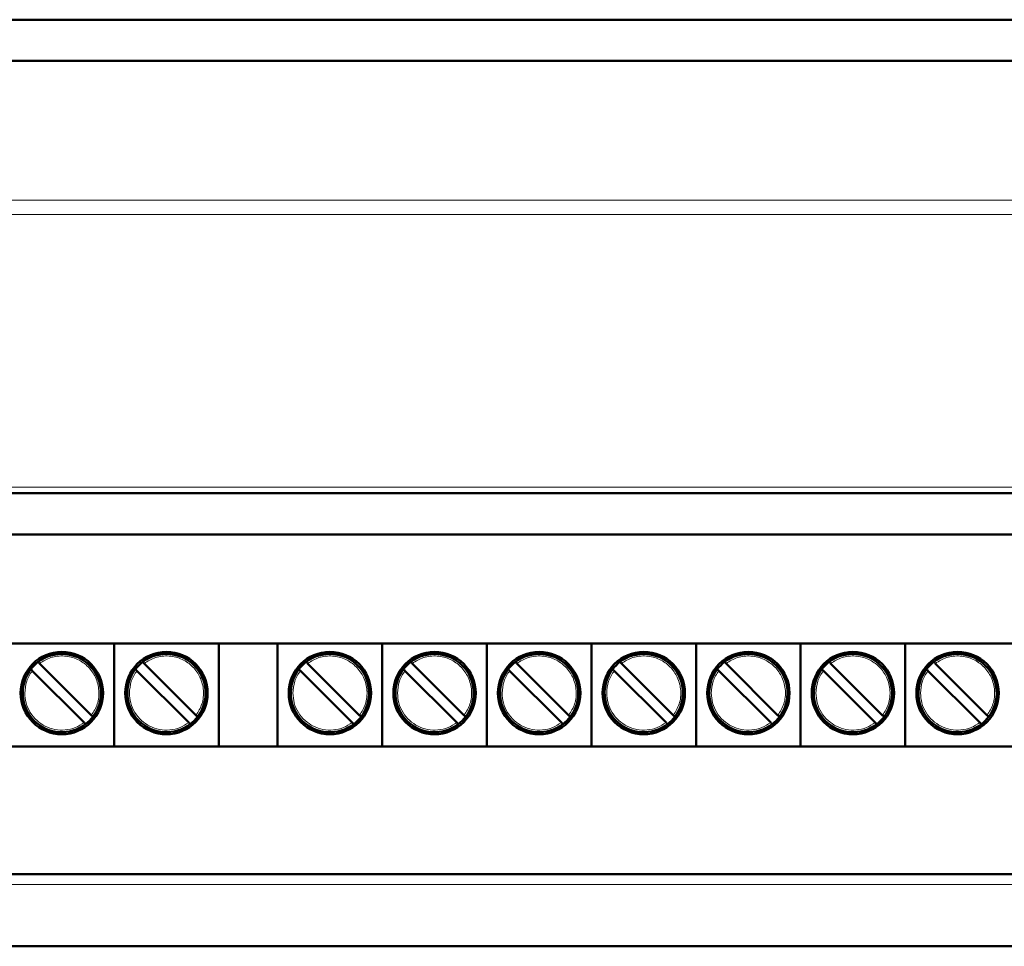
# Model space of a CAD drawing. Header units: millimetres. Extents: x 0 to 594, y 0 to 420.
# Tile 4 of 13: x 130 to 149, y 184 to 202. Entities that reach past the tile are written whole.
import ezdxf

# ---------------------------------------------------------------- set-up
doc = ezdxf.new("R2010")
doc.units = ezdxf.units.MM

msp = doc.modelspace()

# ---------------------------------------------------------------- linework, layer by layer
at = {"color": 7, "linetype": 'Continuous', "lineweight": 50}
for p, q in [((116.4992179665, 202.3850702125), (156.4992179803, 202.3850702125)), ((116.4992179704, 201.5850702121), (156.4992179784, 201.5850702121)), ((157.6989893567, 193.1850702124), (115.2994465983, 193.1850702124)), ((114.4987695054, 192.3851182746), (158.499624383, 192.3851057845)), ((113.3992179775, 190.2650966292), (159.5992179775, 190.2650966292)), ((131.9392186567, 190.2650966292), (131.9392186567, 188.2650966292)), ((133.9712186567, 190.2650966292), (133.9712186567, 188.2650966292)), ((135.1152186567, 190.2650966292), (135.1152186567, 188.2650966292)), ((137.1472186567, 190.2650966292), (137.1472186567, 188.2650966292)), ((139.1792186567, 190.2650966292), (139.1792186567, 188.2650966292)), ((141.2112186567, 190.2650966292), (141.2112186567, 188.2650966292)), ((143.2432186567, 190.2650966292), (143.2432186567, 188.2650966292)), ((145.2752186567, 190.2650966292), (145.2752186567, 188.2650966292)), ((147.3072186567, 190.2650966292), (147.3072186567, 188.2650966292)), ((130.4897468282, 189.8799633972), (131.4981118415, 188.8715983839)), ((132.5217468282, 189.8799633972), (133.5301118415, 188.8715983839)), ((135.6977468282, 189.8799633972), (136.7061118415, 188.8715983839)), ((137.7297468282, 189.8799633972), (138.7381118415, 188.8715983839)), ((139.7617468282, 189.8799633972), (140.7701118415, 188.8715983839)), ((141.7937468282, 189.8799633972), (142.8021118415, 188.8715983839)), ((143.8257468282, 189.8799633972), (144.8341118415, 188.8715983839)), ((145.8577468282, 189.8799633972), (146.8661118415, 188.8715983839)), ((147.8897468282, 189.8799633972), (148.8981118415, 188.8715983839)), ((131.3566904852, 188.7301770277), (130.348325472, 189.7385420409)), ((133.3886904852, 188.7301770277), (132.380325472, 189.7385420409)), ((136.5646904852, 188.7301770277), (135.556325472, 189.7385420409)), ((138.5966904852, 188.7301770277), (137.588325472, 189.7385420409)), ((140.6286904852, 188.7301770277), (139.620325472, 189.7385420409)), ((142.6606904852, 188.7301770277), (141.652325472, 189.7385420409)), ((144.6926904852, 188.7301770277), (143.684325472, 189.7385420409)), ((146.7246904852, 188.7301770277), (145.716325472, 189.7385420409)), ((148.7566904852, 188.7301770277), (147.748325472, 189.7385420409)), ((159.5992179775, 188.2650966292), (113.3992179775, 188.2650966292)), ((160.6992179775, 185.7850966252), (112.2992179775, 185.7850966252)), ((111.9962742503, 184.3850966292), (161.0021617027, 184.3850966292))]:
    msp.add_line(p, q, dxfattribs=at)
at = {"color": 9, "linetype": 'Continuous', "lineweight": 18}
for p, q in [((115.2992179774, 198.8821264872), (157.6992179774, 198.8821264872)), ((115.2991749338, 198.5992827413), (157.699261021, 198.5992831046)), ((115.2993497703, 193.3022232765), (157.6990861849, 193.3022232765)), ((111.9962742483, 185.5850966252), (161.0021617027, 185.5850966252))]:
    msp.add_line(p, q, dxfattribs=at)
at = {"color": 7, "linetype": 'Continuous', "lineweight": 50}
for centre, radius in [((130.9232186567, 189.3050702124), 0.799999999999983), ((132.9552186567, 189.3050702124), 0.8000000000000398), ((136.1312186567, 189.3050702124), 0.8000000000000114), ((138.1632186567, 189.3050702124), 0.8000000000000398), ((140.1952186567, 189.3050702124), 0.799999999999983), ((142.2272186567, 189.3050702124), 0.799999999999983), ((144.2592186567, 189.3050702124), 0.799999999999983), ((146.2912186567, 189.3050702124), 0.8000000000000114), ((148.3232186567, 189.3050702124), 0.8000000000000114)]:
    msp.add_circle(centre, radius, dxfattribs=at)
for centre, radius, start, end in [((130.9232186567, 189.3050702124), 0.7600000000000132, 322.5608431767, 127.4391568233), ((132.9552186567, 189.3050702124), 0.7600000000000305, 322.5608431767, 127.4391568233), ((136.1312186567, 189.3050702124), 0.7600000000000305, 322.5608431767, 127.4391568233), ((138.1632186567, 189.3050702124), 0.7600000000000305, 322.5608431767, 127.4391568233), ((140.1952186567, 189.3050702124), 0.7600000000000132, 322.5608431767, 127.4391568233), ((142.2272186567, 189.3050702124), 0.7600000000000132, 322.5608431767, 127.4391568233), ((144.2592186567, 189.3050702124), 0.7600000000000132, 322.5608431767, 127.4391568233), ((146.2912186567, 189.3050702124), 0.7600000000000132, 322.5608431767, 127.4391568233), ((148.3232186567, 189.3050702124), 0.7600000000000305, 322.5608431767, 127.4391568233), ((130.9232186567, 189.3050702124), 0.7600000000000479, 142.5608431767, 307.4391568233), ((130.9232186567, 189.3050702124), 0.7600000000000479, 127.4391568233, 142.5608431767), ((132.9552186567, 189.3050702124), 0.7600000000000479, 142.5608431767, 307.4391568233), ((132.9552186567, 189.3050702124), 0.7600000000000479, 127.4391568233, 142.5608431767), ((136.1312186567, 189.3050702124), 0.7600000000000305, 142.5608431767, 307.4391568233), ((136.1312186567, 189.3050702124), 0.7600000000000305, 127.4391568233, 142.5608431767), ((138.1632186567, 189.3050702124), 0.7600000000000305, 142.5608431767, 307.4391568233), ((138.1632186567, 189.3050702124), 0.7600000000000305, 127.4391568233, 142.5608431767), ((140.1952186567, 189.3050702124), 0.760000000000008, 142.5608431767, 307.4391568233), ((140.1952186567, 189.3050702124), 0.7600000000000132, 127.4391568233, 142.5608431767), ((142.2272186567, 189.3050702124), 0.760000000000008, 142.5608431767, 307.4391568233), ((142.2272186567, 189.3050702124), 0.7600000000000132, 127.4391568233, 142.5608431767), ((144.2592186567, 189.3050702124), 0.760000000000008, 142.5608431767, 307.4391568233), ((144.2592186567, 189.3050702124), 0.7600000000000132, 127.4391568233, 142.5608431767), ((146.2912186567, 189.3050702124), 0.7600000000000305, 142.5608431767, 307.4391568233), ((146.2912186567, 189.3050702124), 0.7600000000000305, 127.4391568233, 142.5608431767), ((148.3232186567, 189.3050702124), 0.7600000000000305, 142.5608431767, 307.4391568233), ((148.3232186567, 189.3050702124), 0.7600000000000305, 127.4391568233, 142.5608431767), ((130.9232186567, 189.3050702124), 0.7599999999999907, 307.4391568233, 322.5608431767), ((132.9552186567, 189.3050702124), 0.759999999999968, 307.4391568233, 322.5608431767), ((136.1312186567, 189.3050702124), 0.7599999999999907, 307.4391568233, 322.5608431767), ((138.1632186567, 189.3050702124), 0.7599999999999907, 307.4391568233, 322.5608431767), ((140.1952186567, 189.3050702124), 0.7600000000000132, 307.4391568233, 322.5608431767), ((142.2272186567, 189.3050702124), 0.7600000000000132, 307.4391568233, 322.5608431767), ((144.2592186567, 189.3050702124), 0.7600000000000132, 307.4391568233, 322.5608431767), ((146.2912186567, 189.3050702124), 0.7599999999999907, 307.4391568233, 322.5608431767), ((148.3232186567, 189.3050702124), 0.7599999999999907, 307.4391568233, 322.5608431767)]:
    msp.add_arc(centre, radius, start, end, dxfattribs=at)
at = {"color": 9, "linetype": 'Continuous', "lineweight": 18}
for points, knots in [([(130.4897468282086, 189.8799633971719), (130.5611049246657, 189.9232369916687), (130.708647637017, 190.0127111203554), (130.9751857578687, 190.0389748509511), (131.2308846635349, 189.9733137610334), (131.4425704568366, 189.8244220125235), (131.5914622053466, 189.6127362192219), (131.6571232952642, 189.3570373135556), (131.6308595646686, 189.0904991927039), (131.5413854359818, 188.9429564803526), (131.498111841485, 188.8715983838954)], [0, 0, 0, 0, 0.1209109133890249, 0.2500000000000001, 0.3790890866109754, 0.4999999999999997, 0.6209109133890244, 0.7500000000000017, 0.8790890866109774, 1, 1, 1, 1]), ([(132.5217468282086, 189.8799633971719), (132.5931049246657, 189.9232369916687), (132.740647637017, 190.0127111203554), (133.0071857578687, 190.0389748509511), (133.2628846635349, 189.9733137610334), (133.4745704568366, 189.8244220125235), (133.6234622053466, 189.6127362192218), (133.6891232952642, 189.3570373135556), (133.6628595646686, 189.0904991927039), (133.5733854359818, 188.9429564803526), (133.530111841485, 188.8715983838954)], [0, 0, 0, 0, 0.1209109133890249, 0.2499999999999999, 0.3790890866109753, 0.4999999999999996, 0.6209109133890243, 0.7500000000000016, 0.8790890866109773, 1, 1, 1, 1]), ([(135.6977468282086, 189.8799633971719), (135.7691049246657, 189.9232369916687), (135.916647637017, 190.0127111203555), (136.1831857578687, 190.0389748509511), (136.4388846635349, 189.9733137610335), (136.6505704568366, 189.8244220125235), (136.7994622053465, 189.6127362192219), (136.8651232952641, 189.3570373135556), (136.8388595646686, 189.0904991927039), (136.7493854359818, 188.9429564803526), (136.706111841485, 188.8715983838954)], [0, 0, 0, 0, 0.1209109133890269, 0.2500000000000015, 0.3790890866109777, 0.5000000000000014, 0.6209109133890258, 0.7500000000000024, 0.8790890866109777, 0.9999999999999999, 0.9999999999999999, 0.9999999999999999, 0.9999999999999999]), ([(137.7297468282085, 189.8799633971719), (137.8011049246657, 189.9232369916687), (137.948647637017, 190.0127111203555), (138.2151857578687, 190.0389748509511), (138.4708846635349, 189.9733137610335), (138.6825704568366, 189.8244220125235), (138.8314622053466, 189.6127362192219), (138.8971232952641, 189.3570373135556), (138.8708595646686, 189.0904991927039), (138.7813854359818, 188.9429564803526), (138.738111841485, 188.8715983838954)], [0, 0, 0, 0, 0.1209109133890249, 0.2500000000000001, 0.3790890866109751, 0.4999999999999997, 0.6209109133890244, 0.7500000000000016, 0.8790890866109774, 0.9999999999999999, 0.9999999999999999, 0.9999999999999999, 0.9999999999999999]), ([(139.7617468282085, 189.8799633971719), (139.8331049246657, 189.9232369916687), (139.980647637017, 190.0127111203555), (140.2471857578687, 190.038974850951), (140.502884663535, 189.9733137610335), (140.7145704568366, 189.8244220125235), (140.8634622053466, 189.6127362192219), (140.9291232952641, 189.3570373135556), (140.9028595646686, 189.0904991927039), (140.8133854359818, 188.9429564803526), (140.770111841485, 188.8715983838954)], [0, 0, 0, 0, 0.1209109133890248, 0.2500000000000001, 0.3790890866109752, 0.4999999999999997, 0.6209109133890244, 0.7500000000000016, 0.8790890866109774, 0.9999999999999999, 0.9999999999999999, 0.9999999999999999, 0.9999999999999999]), ([(141.7937468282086, 189.8799633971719), (141.8651049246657, 189.9232369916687), (142.012647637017, 190.0127111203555), (142.2791857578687, 190.038974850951), (142.5348846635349, 189.9733137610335), (142.7465704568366, 189.8244220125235), (142.8954622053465, 189.6127362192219), (142.9611232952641, 189.3570373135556), (142.9348595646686, 189.0904991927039), (142.8453854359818, 188.9429564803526), (142.802111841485, 188.8715983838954)], [0, 0, 0, 0, 0.1209109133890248, 0.2500000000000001, 0.3790890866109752, 0.4999999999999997, 0.6209109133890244, 0.7500000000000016, 0.8790890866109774, 0.9999999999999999, 0.9999999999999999, 0.9999999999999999, 0.9999999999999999]), ([(143.8257468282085, 189.8799633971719), (143.8971049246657, 189.9232369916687), (144.044647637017, 190.0127111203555), (144.3111857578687, 190.038974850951), (144.5668846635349, 189.9733137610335), (144.7785704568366, 189.8244220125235), (144.9274622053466, 189.6127362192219), (144.9931232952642, 189.3570373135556), (144.9668595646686, 189.0904991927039), (144.8773854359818, 188.9429564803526), (144.834111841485, 188.8715983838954)], [0, 0, 0, 0, 0.1209109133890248, 0.2500000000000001, 0.3790890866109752, 0.4999999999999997, 0.6209109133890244, 0.7500000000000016, 0.8790890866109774, 0.9999999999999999, 0.9999999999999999, 0.9999999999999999, 0.9999999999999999]), ([(145.8577468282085, 189.8799633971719), (145.9291049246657, 189.9232369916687), (146.076647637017, 190.0127111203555), (146.3431857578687, 190.0389748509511), (146.598884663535, 189.9733137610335), (146.8105704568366, 189.8244220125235), (146.9594622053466, 189.6127362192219), (147.0251232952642, 189.3570373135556), (146.9988595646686, 189.0904991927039), (146.9093854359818, 188.9429564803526), (146.866111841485, 188.8715983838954)], [0, 0, 0, 0, 0.1209109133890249, 0.2500000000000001, 0.3790890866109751, 0.4999999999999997, 0.6209109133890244, 0.7500000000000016, 0.8790890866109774, 0.9999999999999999, 0.9999999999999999, 0.9999999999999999, 0.9999999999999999]), ([(147.8897468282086, 189.8799633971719), (147.9611049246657, 189.9232369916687), (148.108647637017, 190.0127111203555), (148.3751857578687, 190.0389748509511), (148.6308846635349, 189.9733137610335), (148.8425704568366, 189.8244220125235), (148.9914622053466, 189.6127362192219), (149.0571232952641, 189.3570373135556), (149.0308595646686, 189.0904991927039), (148.9413854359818, 188.9429564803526), (148.898111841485, 188.8715983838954)], [0, 0, 0, 0, 0.1209109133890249, 0.2500000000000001, 0.3790890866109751, 0.4999999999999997, 0.6209109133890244, 0.7500000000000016, 0.8790890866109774, 0.9999999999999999, 0.9999999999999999, 0.9999999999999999, 0.9999999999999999]), ([(131.3566904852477, 188.7301770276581), (131.3015265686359, 188.6950426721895), (131.1890108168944, 188.6233804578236), (130.9897331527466, 188.5790414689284), (130.7876180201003, 188.5883913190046), (130.598093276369, 188.65273517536), (130.432614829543, 188.7653257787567), (130.3034670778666, 188.9210781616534), (130.2188961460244, 189.1068879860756), (130.2083762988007, 189.2398714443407), (130.2032186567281, 189.305070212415)], [0, 0, 0, 0, 0.1225693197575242, 0.2500000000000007, 0.3774306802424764, 0.5000000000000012, 0.6225693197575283, 0.7500000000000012, 0.8774306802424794, 1, 1, 1, 1]), ([(133.3886904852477, 188.7301770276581), (133.3335265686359, 188.6950426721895), (133.2210108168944, 188.6233804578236), (133.0217331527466, 188.5790414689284), (132.8196180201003, 188.5883913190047), (132.6300932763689, 188.65273517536), (132.4646148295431, 188.7653257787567), (132.3354670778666, 188.9210781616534), (132.2508961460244, 189.1068879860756), (132.2403762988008, 189.2398714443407), (132.2352186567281, 189.305070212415)], [0, 0, 0, 0, 0.1225693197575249, 0.2500000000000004, 0.3774306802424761, 0.5000000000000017, 0.6225693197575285, 0.7500000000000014, 0.8774306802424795, 1, 1, 1, 1]), ([(136.5646904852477, 188.7301770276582), (136.5095265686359, 188.6950426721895), (136.3970108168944, 188.6233804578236), (136.1977331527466, 188.5790414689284), (135.9956180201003, 188.5883913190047), (135.806093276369, 188.6527351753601), (135.640614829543, 188.7653257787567), (135.5114670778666, 188.9210781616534), (135.4268961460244, 189.1068879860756), (135.4163762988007, 189.2398714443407), (135.4112186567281, 189.305070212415)], [0, 0, 0, 0, 0.1225693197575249, 0.2500000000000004, 0.3774306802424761, 0.5000000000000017, 0.6225693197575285, 0.7500000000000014, 0.8774306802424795, 1, 1, 1, 1]), ([(138.5966904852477, 188.7301770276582), (138.5415265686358, 188.6950426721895), (138.4290108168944, 188.6233804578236), (138.2297331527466, 188.5790414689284), (138.0276180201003, 188.5883913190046), (137.8380932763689, 188.6527351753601), (137.6726148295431, 188.7653257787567), (137.5434670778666, 188.9210781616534), (137.4588961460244, 189.1068879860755), (137.4483762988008, 189.2398714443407), (137.4432186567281, 189.305070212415)], [0, 0, 0, 0, 0.1225693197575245, 0.2500000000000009, 0.3774306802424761, 0.5000000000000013, 0.6225693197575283, 0.7500000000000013, 0.8774306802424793, 1, 1, 1, 1]), ([(140.6286904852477, 188.7301770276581), (140.5735265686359, 188.6950426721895), (140.4610108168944, 188.6233804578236), (140.2617331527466, 188.5790414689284), (140.0596180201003, 188.5883913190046), (139.8700932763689, 188.6527351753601), (139.7046148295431, 188.7653257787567), (139.5754670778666, 188.9210781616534), (139.4908961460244, 189.1068879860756), (139.4803762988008, 189.2398714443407), (139.4752186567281, 189.305070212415)], [0, 0, 0, 0, 0.1225693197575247, 0.2500000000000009, 0.3774306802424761, 0.5000000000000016, 0.6225693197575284, 0.7500000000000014, 0.8774306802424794, 1, 1, 1, 1]), ([(142.6606904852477, 188.7301770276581), (142.6055265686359, 188.6950426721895), (142.4930108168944, 188.6233804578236), (142.2937331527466, 188.5790414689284), (142.0916180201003, 188.5883913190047), (141.9020932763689, 188.6527351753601), (141.736614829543, 188.7653257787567), (141.6074670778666, 188.9210781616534), (141.5228961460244, 189.1068879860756), (141.5123762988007, 189.2398714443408), (141.5072186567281, 189.305070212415)], [0, 0, 0, 0, 0.1225693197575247, 0.2500000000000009, 0.3774306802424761, 0.5000000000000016, 0.6225693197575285, 0.7500000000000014, 0.8774306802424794, 1, 1, 1, 1]), ([(144.6926904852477, 188.7301770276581), (144.6375265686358, 188.6950426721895), (144.5250108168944, 188.6233804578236), (144.3257331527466, 188.5790414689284), (144.1236180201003, 188.5883913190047), (143.9340932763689, 188.6527351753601), (143.7686148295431, 188.7653257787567), (143.6394670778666, 188.9210781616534), (143.5548961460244, 189.1068879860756), (143.5443762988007, 189.2398714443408), (143.5392186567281, 189.305070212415)], [0, 0, 0, 0, 0.1225693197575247, 0.2500000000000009, 0.3774306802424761, 0.5000000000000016, 0.6225693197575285, 0.7500000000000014, 0.8774306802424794, 1, 1, 1, 1]), ([(146.7246904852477, 188.7301770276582), (146.6695265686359, 188.6950426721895), (146.5570108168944, 188.6233804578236), (146.3577331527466, 188.5790414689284), (146.1556180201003, 188.5883913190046), (145.966093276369, 188.6527351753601), (145.800614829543, 188.7653257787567), (145.6714670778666, 188.9210781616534), (145.5868961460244, 189.1068879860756), (145.5763762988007, 189.2398714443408), (145.5712186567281, 189.305070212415)], [0, 0, 0, 0, 0.1225693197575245, 0.2500000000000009, 0.3774306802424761, 0.5000000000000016, 0.6225693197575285, 0.7500000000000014, 0.8774306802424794, 1, 1, 1, 1]), ([(148.7566904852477, 188.7301770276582), (148.7015265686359, 188.6950426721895), (148.5890108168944, 188.6233804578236), (148.3897331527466, 188.5790414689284), (148.1876180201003, 188.5883913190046), (147.998093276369, 188.6527351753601), (147.832614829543, 188.7653257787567), (147.7034670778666, 188.9210781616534), (147.6188961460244, 189.1068879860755), (147.6083762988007, 189.2398714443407), (147.6032186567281, 189.305070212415)], [0, 0, 0, 0, 0.1225693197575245, 0.2500000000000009, 0.3774306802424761, 0.5000000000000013, 0.6225693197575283, 0.7500000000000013, 0.8774306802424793, 1, 1, 1, 1])]:
    msp.add_open_spline(points, degree=3, knots=knots, dxfattribs=at)
at = {"color": 7, "linetype": 'Continuous', "lineweight": 50}
for points, knots in [([(130.3483254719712, 189.7385420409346), (130.345093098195, 189.7417744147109), (130.3386277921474, 189.7482397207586), (130.3300212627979, 189.7568462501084), (130.3235700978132, 189.7632974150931), (130.3202378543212, 189.7666296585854), (130.3199070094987, 189.7669605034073), (130.3197791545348, 189.7670883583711)], [0, 0, 0, 0, 0.2172345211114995, 0.4345065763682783, 0.6507225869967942, 0.8650217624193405, 1, 1, 1, 1]), ([(130.4612005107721, 189.9085097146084), (130.4615119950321, 189.9081982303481), (130.4621349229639, 189.9075753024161), (130.4669878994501, 189.9027223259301), (130.4741420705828, 189.8955681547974), (130.4821809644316, 189.8875292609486), (130.487557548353, 189.8821526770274), (130.4897468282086, 189.8799633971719)], [0, 0, 0, 0, 0.212285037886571, 0.4245424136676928, 0.637600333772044, 0.8524352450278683, 1, 1, 1, 1]), ([(132.3803254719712, 189.7385420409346), (132.377093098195, 189.7417744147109), (132.3706277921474, 189.7482397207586), (132.3620212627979, 189.7568462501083), (132.3555700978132, 189.7632974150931), (132.3522378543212, 189.7666296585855), (132.3519070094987, 189.7669605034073), (132.3517791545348, 189.7670883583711)], [0, 0, 0, 0, 0.2172345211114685, 0.4345065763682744, 0.6507225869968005, 0.8650217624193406, 1, 1, 1, 1]), ([(132.4932005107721, 189.9085097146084), (132.4935119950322, 189.9081982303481), (132.4941349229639, 189.9075753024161), (132.4989878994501, 189.9027223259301), (132.5061420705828, 189.8955681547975), (132.5141809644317, 189.8875292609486), (132.519557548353, 189.8821526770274), (132.5217468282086, 189.8799633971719)], [0, 0, 0, 0, 0.2122850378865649, 0.424542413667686, 0.6376003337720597, 0.8524352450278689, 1, 1, 1, 1]), ([(135.5563254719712, 189.7385420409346), (135.5530930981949, 189.7417744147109), (135.5466277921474, 189.7482397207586), (135.5380212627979, 189.7568462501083), (135.5315700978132, 189.7632974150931), (135.5282378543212, 189.7666296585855), (135.5279070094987, 189.7669605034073), (135.5277791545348, 189.7670883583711)], [0, 0, 0, 0, 0.2172345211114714, 0.4345065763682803, 0.6507225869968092, 0.8650217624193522, 1, 1, 1, 1]), ([(135.6692005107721, 189.9085097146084), (135.6695119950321, 189.9081982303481), (135.6701349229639, 189.9075753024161), (135.6749878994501, 189.9027223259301), (135.6821420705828, 189.8955681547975), (135.6901809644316, 189.8875292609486), (135.695557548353, 189.8821526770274), (135.6977468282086, 189.8799633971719)], [0, 0, 0, 0, 0.212285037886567, 0.4245424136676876, 0.6376003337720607, 0.8524352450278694, 1, 1, 1, 1]), ([(137.5883254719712, 189.7385420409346), (137.5850930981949, 189.7417744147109), (137.5786277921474, 189.7482397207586), (137.5700212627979, 189.7568462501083), (137.5635700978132, 189.7632974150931), (137.5602378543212, 189.7666296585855), (137.5599070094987, 189.7669605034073), (137.5597791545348, 189.7670883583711)], [0, 0, 0, 0, 0.2172345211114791, 0.4345065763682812, 0.650722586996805, 0.8650217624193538, 1, 1, 1, 1]), ([(137.7012005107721, 189.9085097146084), (137.7015119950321, 189.9081982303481), (137.7021349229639, 189.9075753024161), (137.7069878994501, 189.9027223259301), (137.7141420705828, 189.8955681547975), (137.7221809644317, 189.8875292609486), (137.727557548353, 189.8821526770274), (137.7297468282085, 189.8799633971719)], [0, 0, 0, 0, 0.2122850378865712, 0.4245424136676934, 0.6376003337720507, 0.8524352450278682, 1, 1, 1, 1]), ([(139.6203254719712, 189.7385420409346), (139.6170930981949, 189.7417744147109), (139.6106277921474, 189.7482397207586), (139.6020212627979, 189.7568462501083), (139.5955700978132, 189.7632974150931), (139.5922378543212, 189.7666296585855), (139.5919070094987, 189.7669605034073), (139.5917791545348, 189.7670883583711)], [0, 0, 0, 0, 0.2172345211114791, 0.4345065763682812, 0.650722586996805, 0.8650217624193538, 1, 1, 1, 1]), ([(139.7332005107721, 189.9085097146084), (139.7335119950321, 189.9081982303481), (139.7341349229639, 189.9075753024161), (139.7389878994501, 189.9027223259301), (139.7461420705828, 189.8955681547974), (139.7541809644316, 189.8875292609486), (139.759557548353, 189.8821526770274), (139.7617468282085, 189.8799633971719)], [0, 0, 0, 0, 0.2122850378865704, 0.4245424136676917, 0.6376003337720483, 0.8524352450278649, 1, 1, 1, 1]), ([(141.6523254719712, 189.7385420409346), (141.6490930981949, 189.7417744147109), (141.6426277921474, 189.7482397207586), (141.6340212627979, 189.7568462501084), (141.6275700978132, 189.7632974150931), (141.6242378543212, 189.7666296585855), (141.6239070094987, 189.7669605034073), (141.6237791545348, 189.7670883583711)], [0, 0, 0, 0, 0.2172345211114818, 0.4345065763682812, 0.6507225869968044, 0.8650217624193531, 1, 1, 1, 1]), ([(141.7652005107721, 189.9085097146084), (141.7655119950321, 189.9081982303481), (141.7661349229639, 189.9075753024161), (141.7709878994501, 189.9027223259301), (141.7781420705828, 189.8955681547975), (141.7861809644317, 189.8875292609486), (141.791557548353, 189.8821526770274), (141.7937468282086, 189.8799633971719)], [0, 0, 0, 0, 0.2122850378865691, 0.4245424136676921, 0.6376003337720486, 0.852435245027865, 1, 1, 1, 1]), ([(143.6843254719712, 189.7385420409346), (143.6810930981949, 189.7417744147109), (143.6746277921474, 189.7482397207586), (143.6660212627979, 189.7568462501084), (143.6595700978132, 189.7632974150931), (143.6562378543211, 189.7666296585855), (143.6559070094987, 189.7669605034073), (143.6557791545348, 189.7670883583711)], [0, 0, 0, 0, 0.2172345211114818, 0.4345065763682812, 0.6507225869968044, 0.8650217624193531, 1, 1, 1, 1]), ([(143.7972005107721, 189.9085097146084), (143.7975119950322, 189.9081982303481), (143.7981349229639, 189.9075753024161), (143.8029878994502, 189.9027223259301), (143.8101420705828, 189.8955681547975), (143.8181809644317, 189.8875292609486), (143.823557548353, 189.8821526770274), (143.8257468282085, 189.8799633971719)], [0, 0, 0, 0, 0.2122850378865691, 0.4245424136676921, 0.6376003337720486, 0.852435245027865, 1, 1, 1, 1]), ([(145.7163254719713, 189.7385420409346), (145.7130930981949, 189.7417744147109), (145.7066277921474, 189.7482397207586), (145.6980212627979, 189.7568462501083), (145.6915700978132, 189.7632974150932), (145.6882378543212, 189.7666296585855), (145.6879070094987, 189.7669605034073), (145.6877791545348, 189.7670883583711)], [0, 0, 0, 0, 0.2172345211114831, 0.4345065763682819, 0.6507225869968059, 0.8650217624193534, 1, 1, 1, 1]), ([(145.8292005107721, 189.9085097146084), (145.8295119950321, 189.9081982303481), (145.8301349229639, 189.9075753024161), (145.8349878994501, 189.9027223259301), (145.8421420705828, 189.8955681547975), (145.8501809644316, 189.8875292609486), (145.855557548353, 189.8821526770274), (145.8577468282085, 189.8799633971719)], [0, 0, 0, 0, 0.2122850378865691, 0.4245424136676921, 0.6376003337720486, 0.852435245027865, 1, 1, 1, 1]), ([(147.7483254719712, 189.7385420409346), (147.745093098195, 189.7417744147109), (147.7386277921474, 189.7482397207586), (147.7300212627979, 189.7568462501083), (147.7235700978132, 189.7632974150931), (147.7202378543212, 189.7666296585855), (147.7199070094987, 189.7669605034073), (147.7197791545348, 189.7670883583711)], [0, 0, 0, 0, 0.2172345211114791, 0.4345065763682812, 0.650722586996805, 0.8650217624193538, 1, 1, 1, 1]), ([(147.8612005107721, 189.9085097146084), (147.8615119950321, 189.9081982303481), (147.8621349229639, 189.9075753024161), (147.8669878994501, 189.9027223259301), (147.8741420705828, 189.8955681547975), (147.8821809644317, 189.8875292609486), (147.887557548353, 189.8821526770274), (147.8897468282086, 189.8799633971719)], [0, 0, 0, 0, 0.2122850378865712, 0.4245424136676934, 0.6376003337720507, 0.8524352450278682, 1, 1, 1, 1]), ([(131.498111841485, 188.8715983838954), (131.5013442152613, 188.8683660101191), (131.5078095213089, 188.8619007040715), (131.5164160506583, 188.8532941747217), (131.5228672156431, 188.8468430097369), (131.5261994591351, 188.8435107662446), (131.5265303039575, 188.8431799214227), (131.5266581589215, 188.843052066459)], [0, 0, 0, 0, 0.2172345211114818, 0.4345065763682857, 0.6507225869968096, 0.8650217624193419, 1, 1, 1, 1]), ([(133.530111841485, 188.8715983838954), (133.5333442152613, 188.8683660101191), (133.5398095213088, 188.8619007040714), (133.5484160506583, 188.8532941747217), (133.554867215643, 188.8468430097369), (133.558199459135, 188.8435107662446), (133.5585303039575, 188.8431799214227), (133.5586581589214, 188.843052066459)], [0, 0, 0, 0, 0.2172345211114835, 0.4345065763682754, 0.6507225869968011, 0.8650217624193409, 1, 1, 1, 1]), ([(136.706111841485, 188.8715983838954), (136.7093442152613, 188.8683660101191), (136.7158095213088, 188.8619007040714), (136.7244160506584, 188.8532941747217), (136.730867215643, 188.8468430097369), (136.734199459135, 188.8435107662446), (136.7345303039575, 188.8431799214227), (136.7346581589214, 188.843052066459)], [0, 0, 0, 0, 0.217234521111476, 0.4345065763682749, 0.6507225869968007, 0.8650217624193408, 1, 1, 1, 1]), ([(138.738111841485, 188.8715983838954), (138.7413442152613, 188.8683660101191), (138.7478095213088, 188.8619007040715), (138.7564160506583, 188.8532941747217), (138.762867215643, 188.8468430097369), (138.766199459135, 188.8435107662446), (138.7665303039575, 188.8431799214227), (138.7666581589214, 188.843052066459)], [0, 0, 0, 0, 0.2172345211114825, 0.4345065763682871, 0.6507225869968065, 0.8650217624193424, 1, 1, 1, 1]), ([(140.770111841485, 188.8715983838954), (140.7733442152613, 188.8683660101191), (140.7798095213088, 188.8619007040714), (140.7884160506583, 188.8532941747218), (140.7948672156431, 188.8468430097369), (140.798199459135, 188.8435107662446), (140.7985303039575, 188.8431799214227), (140.7986581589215, 188.843052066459)], [0, 0, 0, 0, 0.2172345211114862, 0.4345065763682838, 0.6507225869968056, 0.8650217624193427, 0.9999999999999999, 0.9999999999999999, 0.9999999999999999, 0.9999999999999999]), ([(142.802111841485, 188.8715983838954), (142.8053442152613, 188.8683660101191), (142.8118095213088, 188.8619007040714), (142.8204160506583, 188.8532941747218), (142.8268672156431, 188.8468430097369), (142.8301994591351, 188.8435107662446), (142.8305303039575, 188.8431799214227), (142.8306581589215, 188.843052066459)], [0, 0, 0, 0, 0.2172345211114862, 0.4345065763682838, 0.6507225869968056, 0.8650217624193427, 0.9999999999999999, 0.9999999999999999, 0.9999999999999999, 0.9999999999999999]), ([(144.834111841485, 188.8715983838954), (144.8373442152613, 188.8683660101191), (144.8438095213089, 188.8619007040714), (144.8524160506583, 188.8532941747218), (144.8588672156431, 188.8468430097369), (144.8621994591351, 188.8435107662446), (144.8625303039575, 188.8431799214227), (144.8626581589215, 188.843052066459)], [0, 0, 0, 0, 0.2172345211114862, 0.4345065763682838, 0.6507225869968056, 0.8650217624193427, 0.9999999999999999, 0.9999999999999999, 0.9999999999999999, 0.9999999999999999]), ([(146.866111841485, 188.8715983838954), (146.8693442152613, 188.8683660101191), (146.8758095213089, 188.8619007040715), (146.8844160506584, 188.8532941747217), (146.890867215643, 188.8468430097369), (146.8941994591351, 188.8435107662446), (146.8945303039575, 188.8431799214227), (146.8946581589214, 188.843052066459)], [0, 0, 0, 0, 0.2172345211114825, 0.4345065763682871, 0.6507225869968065, 0.8650217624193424, 1, 1, 1, 1]), ([(148.898111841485, 188.8715983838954), (148.9013442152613, 188.8683660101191), (148.9078095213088, 188.8619007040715), (148.9164160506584, 188.8532941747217), (148.922867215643, 188.8468430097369), (148.926199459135, 188.8435107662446), (148.9265303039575, 188.8431799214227), (148.9266581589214, 188.843052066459)], [0, 0, 0, 0, 0.2172345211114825, 0.4345065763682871, 0.6507225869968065, 0.8650217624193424, 1, 1, 1, 1]), ([(131.3852368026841, 188.7016307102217), (131.3849253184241, 188.7019421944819), (131.3843023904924, 188.702565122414), (131.3794494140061, 188.7074180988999), (131.3722952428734, 188.7145722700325), (131.3642563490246, 188.7226111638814), (131.3588797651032, 188.7279877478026), (131.3566904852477, 188.7301770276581)], [0, 0, 0, 0, 0.2122850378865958, 0.4245424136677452, 0.6376003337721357, 0.8524352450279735, 1, 1, 1, 1]), ([(133.4172368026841, 188.7016307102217), (133.4169253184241, 188.7019421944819), (133.4163023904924, 188.7025651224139), (133.4114494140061, 188.7074180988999), (133.4042952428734, 188.7145722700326), (133.3962563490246, 188.7226111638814), (133.3908797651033, 188.7279877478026), (133.3886904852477, 188.7301770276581)], [0, 0, 0, 0, 0.2122850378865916, 0.4245424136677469, 0.6376003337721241, 0.8524352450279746, 1, 1, 1, 1]), ([(136.5932368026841, 188.7016307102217), (136.5929253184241, 188.7019421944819), (136.5923023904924, 188.702565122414), (136.5874494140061, 188.7074180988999), (136.5802952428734, 188.7145722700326), (136.5722563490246, 188.7226111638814), (136.5668797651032, 188.7279877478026), (136.5646904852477, 188.7301770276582)], [0, 0, 0, 0, 0.2122850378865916, 0.4245424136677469, 0.6376003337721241, 0.8524352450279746, 1, 1, 1, 1]), ([(138.6252368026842, 188.7016307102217), (138.6249253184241, 188.7019421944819), (138.6243023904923, 188.7025651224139), (138.6194494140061, 188.7074180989), (138.6122952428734, 188.7145722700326), (138.6042563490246, 188.7226111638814), (138.5988797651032, 188.7279877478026), (138.5966904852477, 188.7301770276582)], [0, 0, 0, 0, 0.2122850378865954, 0.4245424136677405, 0.6376003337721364, 0.8524352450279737, 1, 1, 1, 1]), ([(140.6572368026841, 188.7016307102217), (140.6569253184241, 188.7019421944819), (140.6563023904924, 188.7025651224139), (140.6514494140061, 188.7074180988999), (140.6442952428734, 188.7145722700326), (140.6362563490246, 188.7226111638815), (140.6308797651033, 188.7279877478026), (140.6286904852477, 188.7301770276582)], [0, 0, 0, 0, 0.2122850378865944, 0.424542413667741, 0.6376003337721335, 0.8524352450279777, 1, 1, 1, 1]), ([(142.6892368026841, 188.7016307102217), (142.6889253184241, 188.7019421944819), (142.6883023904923, 188.7025651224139), (142.6834494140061, 188.7074180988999), (142.6762952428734, 188.7145722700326), (142.6682563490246, 188.7226111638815), (142.6628797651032, 188.7279877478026), (142.6606904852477, 188.7301770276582)], [0, 0, 0, 0, 0.2122850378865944, 0.424542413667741, 0.6376003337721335, 0.8524352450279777, 1, 1, 1, 1]), ([(144.7212368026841, 188.7016307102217), (144.7209253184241, 188.7019421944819), (144.7203023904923, 188.7025651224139), (144.7154494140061, 188.7074180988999), (144.7082952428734, 188.7145722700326), (144.7002563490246, 188.7226111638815), (144.6948797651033, 188.7279877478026), (144.6926904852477, 188.7301770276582)], [0, 0, 0, 0, 0.2122850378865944, 0.424542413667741, 0.6376003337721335, 0.8524352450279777, 1, 1, 1, 1]), ([(146.7532368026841, 188.7016307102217), (146.7529253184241, 188.7019421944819), (146.7523023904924, 188.7025651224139), (146.7474494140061, 188.7074180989), (146.7402952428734, 188.7145722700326), (146.7322563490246, 188.7226111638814), (146.7268797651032, 188.7279877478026), (146.7246904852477, 188.7301770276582)], [0, 0, 0, 0, 0.2122850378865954, 0.4245424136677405, 0.6376003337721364, 0.8524352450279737, 1, 1, 1, 1]), ([(148.7852368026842, 188.7016307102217), (148.7849253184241, 188.7019421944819), (148.7843023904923, 188.7025651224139), (148.7794494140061, 188.7074180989), (148.7722952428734, 188.7145722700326), (148.7642563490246, 188.7226111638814), (148.7588797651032, 188.7279877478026), (148.7566904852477, 188.7301770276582)], [0, 0, 0, 0, 0.2122850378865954, 0.4245424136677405, 0.6376003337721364, 0.8524352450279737, 1, 1, 1, 1])]:
    msp.add_open_spline(points, degree=3, knots=knots, dxfattribs=at)
at = {"color": 9, "linetype": 'Continuous', "lineweight": 18}
for points in [[(130.2032186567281, 189.305070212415), (130.2097463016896, 189.3832262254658), (130.2228015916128, 189.5395382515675), (130.3064841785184, 189.6722074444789), (130.3483254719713, 189.7385420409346)], [(132.2352186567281, 189.305070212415), (132.2417463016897, 189.3832262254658), (132.2548015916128, 189.5395382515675), (132.3384841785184, 189.6722074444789), (132.3803254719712, 189.7385420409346)], [(135.4112186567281, 189.305070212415), (135.4177463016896, 189.3832262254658), (135.4308015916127, 189.5395382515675), (135.5144841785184, 189.6722074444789), (135.5563254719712, 189.7385420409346)], [(137.4432186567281, 189.305070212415), (137.4497463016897, 189.3832262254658), (137.4628015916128, 189.5395382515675), (137.5464841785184, 189.6722074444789), (137.5883254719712, 189.7385420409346)], [(139.4752186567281, 189.305070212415), (139.4817463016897, 189.3832262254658), (139.4948015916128, 189.5395382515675), (139.5784841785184, 189.6722074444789), (139.6203254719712, 189.7385420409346)], [(141.5072186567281, 189.305070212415), (141.5137463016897, 189.3832262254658), (141.5268015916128, 189.5395382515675), (141.6104841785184, 189.6722074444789), (141.6523254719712, 189.7385420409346)], [(143.5392186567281, 189.305070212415), (143.5457463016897, 189.3832262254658), (143.5588015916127, 189.5395382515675), (143.6424841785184, 189.6722074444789), (143.6843254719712, 189.7385420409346)], [(145.5712186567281, 189.305070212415), (145.5777463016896, 189.3832262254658), (145.5908015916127, 189.5395382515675), (145.6744841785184, 189.6722074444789), (145.7163254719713, 189.7385420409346)], [(147.6032186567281, 189.305070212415), (147.6097463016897, 189.3832262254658), (147.6228015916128, 189.5395382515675), (147.7064841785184, 189.6722074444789), (147.7483254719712, 189.7385420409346)]]:
    msp.add_open_spline(points, degree=3, dxfattribs=at)

doc.saveas('drawing.dxf')
